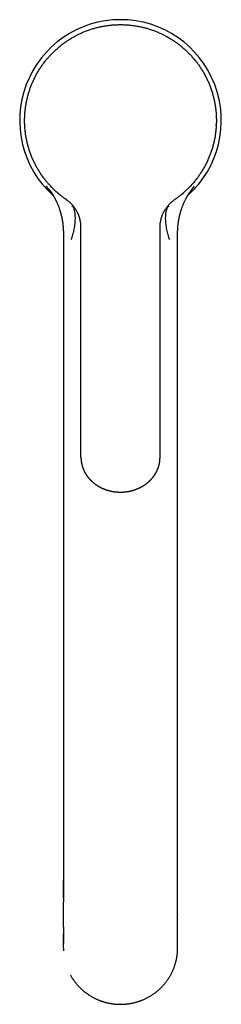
# Model space of a CAD drawing. Header units: millimetres. Extents: x 8 to 752, y 12 to 552.
# Tile 2 of 19: x 362 to 413, y 48 to 297. Entities that reach past the tile are written whole.
import ezdxf

# ---------------------------------------------------------------- set-up
doc = ezdxf.new("R2010")
doc.units = ezdxf.units.MM

msp = doc.modelspace()

# ---------------------------------------------------------------- linework, layer by layer
at = {"color": 7, "linetype": 'Continuous', "lineweight": 30}
for p, q in [((363.33, 270.4), (363.34, 270.28)), ((411.78, 270.11), (411.79, 270.4)), ((369.37, 254.13), (368.8, 254.81)), ((369.4, 254.09), (369.39, 254.11)), ((405.72, 254.09), (405.74, 254.11)), ((405.75, 254.13), (406.32, 254.81)), ((373.74, 251.48), (373.87, 251.39)), ((403.08, 252.78), (403.37, 253.02)), ((401.24, 251.38), (401.29, 251.42)), ((377.29, 246.51), (377.31, 246.43)), ((397.81, 246.43), (397.83, 246.51)), ((377.56, 188.16), (377.56, 244.38)), ((397.56, 188.16), (397.56, 244.38)), ((397.81, 246.42), (397.81, 246.43)), ((373.11, 242.71), (373.11, 106.74)), ((373.11, 242.71), (373.12, 242.7)), ((402.01, 106.74), (402.01, 242.71)), ((377.56, 186.23), (377.56, 188.16)), ((397.56, 186.23), (397.56, 188.16)), ((377.56, 186.23), (377.56, 186.21)), ((397.56, 186.21), (397.56, 186.23)), ((373.11, 74.88), (373.11, 79.3)), ((402.01, 74.88), (402.01, 79.3)), ((373.1, 70.65), (373.1, 70.52)), ((402.02, 70.64), (402.02, 70.52)), ((373.11, 62.16), (373.11, 65.62)), ((402.01, 62.16), (402.01, 65.62))]:
    msp.add_line(p, q, dxfattribs=at)
at = {"color": 7, "linetype": 'Continuous', "lineweight": 30, "flags": 128}
msp.add_lwpolyline([(371.66, 253.1), (371.69, 253.08), (371.93, 252.87)], dxfattribs=at)
at = {"color": 7, "linetype": 'Continuous', "lineweight": 30}
for start, end in [(90, 228.2334), (311.7645, 90)]:
    msp.add_arc((387.56, 271.41), 25.5, start, end, dxfattribs=at)
for points, knots in [([(363.31, 271.41), (363.31, 271.57), (363.31, 271.9), (363.33, 272.4), (363.36, 272.9), (363.39, 273.4), (363.44, 273.89), (363.49, 274.38), (363.56, 274.85), (363.63, 275.31), (363.71, 275.78), (363.8, 276.24), (363.89, 276.7), (364, 277.15), (364.12, 277.61), (364.24, 278.06), (364.37, 278.51), (364.51, 278.96), (364.66, 279.4), (364.82, 279.83), (364.98, 280.26), (365.16, 280.7), (365.35, 281.15), (365.55, 281.6), (365.77, 282.05), (365.99, 282.49), (366.22, 282.93), (366.46, 283.36), (366.7, 283.78), (366.94, 284.18), (367.19, 284.57), (367.45, 284.96), (367.72, 285.35), (367.99, 285.73), (368.27, 286.11), (368.56, 286.48), (368.86, 286.84), (369.16, 287.2), (369.46, 287.55), (369.77, 287.89), (370.09, 288.23), (370.42, 288.56), (370.77, 288.9), (371.13, 289.24), (371.5, 289.58), (371.88, 289.9), (372.26, 290.22), (372.64, 290.53), (373.02, 290.82), (373.4, 291.09), (373.78, 291.36), (374.17, 291.63), (374.57, 291.88), (374.96, 292.13), (375.37, 292.37), (375.78, 292.6), (376.19, 292.83), (376.6, 293.04), (377.02, 293.25), (377.44, 293.44), (377.86, 293.63), (378.29, 293.82), (378.74, 294), (379.21, 294.17), (379.68, 294.34), (380.15, 294.5), (380.62, 294.65), (381.09, 294.78), (381.56, 294.9), (382.01, 295.01), (382.47, 295.12), (382.93, 295.21), (383.39, 295.3), (383.85, 295.37), (384.32, 295.44), (384.78, 295.5), (385.25, 295.55), (385.72, 295.59), (386.18, 295.62), (386.64, 295.64), (387.1, 295.65), (387.41, 295.66), (387.56, 295.66)], [0, 0, 0, 0, 0.013067, 0.026133, 0.0392, 0.052267, 0.065333, 0.0784, 0.09072, 0.10304, 0.11536, 0.12768, 0.14, 0.15232, 0.16464, 0.17696, 0.18928, 0.2016, 0.2137, 0.2258, 0.2379, 0.25, 0.263067, 0.276133, 0.2892, 0.302267, 0.315333, 0.3284, 0.34072, 0.35304, 0.36536, 0.37768, 0.39, 0.40232, 0.41464, 0.42696, 0.43928, 0.4516, 0.4637, 0.4758, 0.4879, 0.5, 0.513067, 0.526133, 0.5392, 0.552267, 0.565333, 0.5784, 0.59072, 0.60304, 0.61536, 0.62768, 0.64, 0.65232, 0.66464, 0.67696, 0.68928, 0.7016, 0.7137, 0.7258, 0.7379, 0.75, 0.763067, 0.776133, 0.7892, 0.802267, 0.815333, 0.8284, 0.84072, 0.85304, 0.86536, 0.87768, 0.89, 0.90232, 0.91464, 0.92696, 0.93928, 0.9516, 0.9637, 0.9758, 0.9879, 1, 1, 1, 1]), ([(387.56, 295.66), (387.73, 295.66), (388.06, 295.65), (388.56, 295.64), (389.05, 295.61), (389.55, 295.58), (390.05, 295.53), (390.53, 295.48), (391.01, 295.41), (391.47, 295.34), (391.93, 295.26), (392.39, 295.17), (392.85, 295.07), (393.31, 294.97), (393.76, 294.85), (394.22, 294.73), (394.67, 294.59), (395.11, 294.45), (395.55, 294.3), (395.98, 294.15), (396.41, 293.98), (396.85, 293.81), (397.3, 293.62), (397.75, 293.41), (398.2, 293.2), (398.65, 292.98), (399.09, 292.74), (399.52, 292.51), (399.93, 292.27), (400.33, 292.02), (400.73, 291.77), (401.12, 291.51), (401.51, 291.25), (401.89, 290.97), (402.26, 290.69), (402.63, 290.41), (403, 290.11), (403.36, 289.81), (403.7, 289.5), (404.05, 289.19), (404.38, 288.88), (404.72, 288.55), (405.06, 288.2), (405.4, 287.84), (405.73, 287.47), (406.06, 287.09), (406.38, 286.71), (406.68, 286.33), (406.97, 285.95), (407.25, 285.57), (407.52, 285.18), (407.78, 284.79), (408.04, 284.4), (408.28, 284), (408.52, 283.6), (408.76, 283.19), (408.98, 282.78), (409.2, 282.36), (409.4, 281.95), (409.6, 281.53), (409.79, 281.11), (409.97, 280.68), (410.15, 280.23), (410.33, 279.76), (410.5, 279.29), (410.65, 278.82), (410.8, 278.34), (410.93, 277.87), (411.06, 277.41), (411.17, 276.96), (411.27, 276.5), (411.37, 276.04), (411.45, 275.58), (411.53, 275.11), (411.59, 274.65), (411.65, 274.18), (411.7, 273.72), (411.74, 273.25), (411.77, 272.79), (411.79, 272.33), (411.81, 271.87), (411.81, 271.56), (411.81, 271.41)], [0, 0, 0, 0, 0.013067, 0.026133, 0.0392, 0.052267, 0.065333, 0.0784, 0.09072, 0.10304, 0.11536, 0.12768, 0.14, 0.15232, 0.16464, 0.17696, 0.18928, 0.2016, 0.2137, 0.2258, 0.2379, 0.25, 0.263067, 0.276133, 0.2892, 0.302267, 0.315333, 0.3284, 0.34072, 0.35304, 0.36536, 0.37768, 0.39, 0.40232, 0.41464, 0.42696, 0.43928, 0.4516, 0.4637, 0.4758, 0.4879, 0.5, 0.513067, 0.526133, 0.5392, 0.552267, 0.565333, 0.5784, 0.59072, 0.60304, 0.61536, 0.62768, 0.64, 0.65232, 0.66464, 0.67696, 0.68928, 0.7016, 0.7137, 0.7258, 0.7379, 0.75, 0.763067, 0.776133, 0.7892, 0.802267, 0.815333, 0.8284, 0.84072, 0.85304, 0.86536, 0.87768, 0.89, 0.90232, 0.91464, 0.92696, 0.93928, 0.9516, 0.9637, 0.9758, 0.9879, 1, 1, 1, 1]), ([(371.87, 252.92), (371.75, 253.02), (371.5, 253.24), (371.14, 253.56), (370.78, 253.9), (370.43, 254.24), (370.08, 254.59), (369.75, 254.94), (369.44, 255.29), (369.13, 255.64), (368.83, 256), (368.54, 256.36), (368.25, 256.73), (367.97, 257.12), (367.68, 257.51), (367.41, 257.92), (367.14, 258.33), (366.88, 258.75), (366.63, 259.16), (366.39, 259.57), (366.17, 259.98), (365.96, 260.39), (365.75, 260.8), (365.55, 261.23), (365.35, 261.66), (365.16, 262.12), (364.98, 262.57), (364.8, 263.03), (364.64, 263.49), (364.48, 263.95), (364.34, 264.4), (364.21, 264.84), (364.09, 265.29), (363.98, 265.74), (363.88, 266.2), (363.78, 266.67), (363.69, 267.15), (363.6, 267.64), (363.53, 268.12), (363.47, 268.61), (363.42, 269.09), (363.38, 269.56), (363.35, 270.02), (363.33, 270.48), (363.31, 270.94), (363.31, 271.25), (363.31, 271.41)], [0, 0, 0, 0, 0.023333, 0.046667, 0.07, 0.093333, 0.116667, 0.14, 0.162, 0.184, 0.206, 0.228, 0.25, 0.273333, 0.296667, 0.32, 0.343333, 0.366667, 0.39, 0.412, 0.434, 0.456, 0.478, 0.5, 0.523333, 0.546667, 0.57, 0.593333, 0.616667, 0.64, 0.662, 0.684, 0.706, 0.728, 0.75, 0.773333, 0.796667, 0.82, 0.843333, 0.866667, 0.89, 0.912, 0.934, 0.956, 0.978, 1, 1, 1, 1]), ([(411.81, 271.41), (411.81, 271.24), (411.81, 270.92), (411.79, 270.43), (411.77, 269.94), (411.73, 269.45), (411.69, 268.96), (411.63, 268.48), (411.57, 268.01), (411.5, 267.55), (411.43, 267.1), (411.34, 266.64), (411.24, 266.18), (411.13, 265.71), (411.01, 265.24), (410.88, 264.76), (410.75, 264.29), (410.6, 263.82), (410.44, 263.37), (410.28, 262.92), (410.11, 262.49), (409.94, 262.06), (409.76, 261.64), (409.56, 261.21), (409.36, 260.77), (409.14, 260.34), (408.91, 259.9), (408.67, 259.47), (408.43, 259.05), (408.18, 258.64), (407.92, 258.24), (407.67, 257.85), (407.41, 257.47), (407.14, 257.09), (406.86, 256.71), (406.56, 256.33), (406.25, 255.95), (405.93, 255.58), (405.61, 255.21), (405.28, 254.85), (404.95, 254.5), (404.61, 254.16), (404.28, 253.84), (403.94, 253.53), (403.6, 253.22), (403.37, 253.02), (403.25, 252.92)], [0, 0, 0, 0, 0.023333, 0.046667, 0.07, 0.093333, 0.116667, 0.14, 0.162, 0.184, 0.206, 0.228, 0.25, 0.273333, 0.296667, 0.32, 0.343333, 0.366667, 0.39, 0.412, 0.434, 0.456, 0.478, 0.5, 0.523333, 0.546667, 0.57, 0.593333, 0.616667, 0.64, 0.662, 0.684, 0.706, 0.728, 0.75, 0.773333, 0.796667, 0.82, 0.843333, 0.866667, 0.89, 0.912, 0.934, 0.956, 0.978, 1, 1, 1, 1]), ([(369.4, 254.1), (369.41, 254.09), (369.41, 254.09), (369.42, 254.08), (369.43, 254.07), (369.43, 254.06), (369.44, 254.05), (369.44, 254.05), (369.45, 254.04), (369.45, 254.04), (369.46, 254.03), (369.46, 254.02), (369.46, 254.02), (369.47, 254.01), (369.48, 254), (369.5, 253.98), (369.51, 253.96), (369.53, 253.94), (369.54, 253.92), (369.56, 253.9), (369.57, 253.88), (369.59, 253.86), (369.61, 253.83), (369.63, 253.8), (369.66, 253.77), (369.68, 253.74), (369.69, 253.72), (369.71, 253.7), (369.72, 253.68), (369.73, 253.66), (369.74, 253.65), (369.75, 253.64), (369.76, 253.63), (369.77, 253.62), (369.78, 253.6), (369.8, 253.58), (369.82, 253.54), (369.85, 253.5), (369.88, 253.46), (369.92, 253.41), (369.95, 253.35), (369.99, 253.29), (370.04, 253.23), (370.07, 253.18), (370.11, 253.12), (370.15, 253.06), (370.19, 253.01), (370.22, 252.95), (370.25, 252.91), (370.28, 252.87), (370.3, 252.83), (370.32, 252.81), (370.33, 252.78), (370.35, 252.76), (370.37, 252.73), (370.38, 252.7), (370.41, 252.66), (370.44, 252.61), (370.47, 252.56), (370.51, 252.49), (370.56, 252.42), (370.6, 252.35), (370.65, 252.27), (370.7, 252.19), (370.74, 252.1), (370.79, 252.01), (370.83, 251.94), (370.86, 251.89), (370.89, 251.85), (370.91, 251.81), (370.93, 251.77), (370.94, 251.75), (370.95, 251.73), (370.96, 251.72), (370.96, 251.71), (370.97, 251.7), (370.98, 251.68), (370.99, 251.66), (371.01, 251.62), (371.03, 251.58), (371.05, 251.54), (371.1, 251.44), (371.17, 251.3), (371.26, 251.12), (371.36, 250.93), (371.46, 250.71), (371.56, 250.48), (371.67, 250.23), (371.78, 249.95), (371.9, 249.64), (372.02, 249.33), (372.13, 249.01), (372.21, 248.76), (372.27, 248.58), (372.3, 248.46), (372.34, 248.33), (372.38, 248.2), (372.42, 248.07), (372.46, 247.92), (372.5, 247.75), (372.55, 247.57), (372.59, 247.37), (372.64, 247.17), (372.69, 246.96), (372.73, 246.74), (372.78, 246.51), (372.82, 246.27), (372.86, 246.02), (372.9, 245.77), (372.94, 245.5), (372.97, 245.23), (373, 244.95), (373.03, 244.66), (373.06, 244.35), (373.08, 244.04), (373.09, 243.72), (373.11, 243.39), (373.11, 243.04), (373.11, 242.81), (373.12, 242.7)], [0, 0, 0, 0, 0.004083, 0.007647, 0.010694, 0.013227, 0.015414, 0.017012, 0.018467, 0.019937, 0.021423, 0.022943, 0.024575, 0.026327, 0.030387, 0.034793, 0.039022, 0.043324, 0.04739, 0.051157, 0.054583, 0.057773, 0.062527, 0.067843, 0.0735, 0.076272, 0.079109, 0.082014, 0.084825, 0.087184, 0.089079, 0.090511, 0.091622, 0.092872, 0.094298, 0.097612, 0.101606, 0.106354, 0.111589, 0.117188, 0.123152, 0.129484, 0.136184, 0.141707, 0.147459, 0.15344, 0.15933, 0.164581, 0.169185, 0.173144, 0.176458, 0.179129, 0.181324, 0.183464, 0.185589, 0.188552, 0.192192, 0.19651, 0.201505, 0.207287, 0.213771, 0.220926, 0.228023, 0.234754, 0.243014, 0.250648, 0.257656, 0.26156, 0.26524, 0.268683, 0.27161, 0.273898, 0.275247, 0.276202, 0.276968, 0.277924, 0.279077, 0.281365, 0.28417, 0.287495, 0.291336, 0.295407, 0.311654, 0.326505, 0.341682, 0.360178, 0.379104, 0.39821, 0.423176, 0.448375, 0.473808, 0.499473, 0.525367, 0.534919, 0.544559, 0.55461, 0.565124, 0.576103, 0.587545, 0.601629, 0.61636, 0.631739, 0.647768, 0.664757, 0.682422, 0.700764, 0.719786, 0.739489, 0.759503, 0.780177, 0.801512, 0.823509, 0.846639, 0.870461, 0.894978, 0.920189, 0.946095, 0.972699, 1, 1, 1, 1]), ([(402.01, 242.7), (402.01, 242.8), (402.01, 243.01), (402.01, 243.32), (402.02, 243.63), (402.04, 243.92), (402.06, 244.21), (402.08, 244.49), (402.1, 244.77), (402.13, 245.05), (402.16, 245.34), (402.2, 245.61), (402.24, 245.87), (402.28, 246.13), (402.32, 246.37), (402.36, 246.61), (402.41, 246.83), (402.46, 247.05), (402.5, 247.26), (402.55, 247.46), (402.59, 247.65), (402.64, 247.83), (402.69, 248), (402.73, 248.16), (402.78, 248.32), (402.82, 248.47), (402.87, 248.61), (402.92, 248.8), (403, 249.03), (403.1, 249.32), (403.21, 249.62), (403.33, 249.94), (403.46, 250.24), (403.58, 250.52), (403.7, 250.78), (403.82, 251.04), (403.94, 251.29), (404.03, 251.46), (404.09, 251.57), (404.11, 251.61), (404.13, 251.64), (404.14, 251.67), (404.15, 251.7), (404.16, 251.71), (404.17, 251.73), (404.18, 251.75), (404.2, 251.78), (404.22, 251.81), (404.24, 251.85), (404.26, 251.9), (404.3, 251.96), (404.34, 252.03), (404.38, 252.11), (404.43, 252.19), (404.47, 252.27), (404.52, 252.34), (404.56, 252.41), (404.6, 252.47), (404.63, 252.53), (404.66, 252.58), (404.69, 252.63), (404.72, 252.67), (404.74, 252.7), (404.76, 252.73), (404.77, 252.75), (404.78, 252.78), (404.8, 252.8), (404.82, 252.82), (404.83, 252.85), (404.86, 252.89), (404.88, 252.93), (404.91, 252.97), (404.95, 253.03), (404.99, 253.09), (405.04, 253.17), (405.09, 253.23), (405.13, 253.3), (405.17, 253.36), (405.21, 253.41), (405.24, 253.46), (405.27, 253.5), (405.3, 253.54), (405.33, 253.58), (405.35, 253.61), (405.36, 253.63), (405.37, 253.64), (405.38, 253.65), (405.39, 253.67), (405.41, 253.69), (405.43, 253.72), (405.45, 253.75), (405.48, 253.79), (405.51, 253.83), (405.53, 253.86), (405.55, 253.88), (405.57, 253.91), (405.59, 253.94), (405.61, 253.96), (405.63, 253.98), (405.64, 254), (405.66, 254.02), (405.66, 254.03), (405.67, 254.04), (405.68, 254.04), (405.68, 254.05), (405.68, 254.05), (405.69, 254.06), (405.69, 254.07), (405.7, 254.08), (405.71, 254.09), (405.72, 254.09), (405.72, 254.1)], [0, 0, 0, 0, 0.024794, 0.049015, 0.072662, 0.095736, 0.118238, 0.140169, 0.16153, 0.184369, 0.20652, 0.227986, 0.248767, 0.268865, 0.288282, 0.307018, 0.325076, 0.342457, 0.359163, 0.374914, 0.390016, 0.40447, 0.418277, 0.431672, 0.444399, 0.456458, 0.467986, 0.479433, 0.50179, 0.523976, 0.550161, 0.5761, 0.601791, 0.623885, 0.645682, 0.666871, 0.687438, 0.70739, 0.711326, 0.714792, 0.717747, 0.720191, 0.722126, 0.723551, 0.724659, 0.726387, 0.728743, 0.731729, 0.735181, 0.738856, 0.744784, 0.751212, 0.758138, 0.765565, 0.77175, 0.778246, 0.78488, 0.790989, 0.796087, 0.800684, 0.804779, 0.808372, 0.811463, 0.814051, 0.816231, 0.818398, 0.820373, 0.822653, 0.825466, 0.828814, 0.832696, 0.837116, 0.842072, 0.849719, 0.857155, 0.864219, 0.870912, 0.877234, 0.883085, 0.888582, 0.893726, 0.898395, 0.902678, 0.906169, 0.908868, 0.910056, 0.911689, 0.913786, 0.916347, 0.919258, 0.925585, 0.93158, 0.937209, 0.942228, 0.946405, 0.951053, 0.956242, 0.961843, 0.967846, 0.971587, 0.974932, 0.977878, 0.980588, 0.981923, 0.983245, 0.984755, 0.986773, 0.989306, 0.992353, 0.995917, 1, 1, 1, 1]), ([(373.86, 251.4), (373.76, 251.47), (373.55, 251.61), (373.25, 251.83), (372.96, 252.05), (372.67, 252.26), (372.4, 252.48), (372.13, 252.7), (371.96, 252.84), (371.87, 252.92)], [0, 0, 0, 0, 0.151424, 0.299981, 0.445677, 0.588519, 0.728515, 0.865673, 1, 1, 1, 1]), ([(403.25, 252.92), (403.16, 252.84), (402.99, 252.7), (402.72, 252.48), (402.45, 252.26), (402.16, 252.05), (401.87, 251.83), (401.57, 251.61), (401.36, 251.47), (401.26, 251.4)], [0, 0, 0, 0, 0.134327, 0.271485, 0.411481, 0.554323, 0.700019, 0.848576, 1, 1, 1, 1]), ([(377.45, 245.77), (377.43, 245.85), (377.4, 246.02), (377.35, 246.28), (377.28, 246.54), (377.21, 246.8), (377.13, 247.06), (377.04, 247.31), (376.95, 247.55), (376.86, 247.77), (376.76, 248), (376.65, 248.22), (376.53, 248.43), (376.41, 248.65), (376.28, 248.88), (376.13, 249.11), (375.96, 249.35), (375.78, 249.59), (375.6, 249.81), (375.41, 250.04), (375.21, 250.25), (375, 250.46), (374.79, 250.67), (374.57, 250.86), (374.34, 251.05), (374.1, 251.23), (373.94, 251.34), (373.86, 251.4)], [0, 0, 0, 0, 0.042388, 0.084761, 0.127102, 0.169401, 0.211649, 0.253839, 0.289952, 0.326016, 0.362029, 0.39799, 0.433896, 0.469746, 0.505538, 0.54722, 0.588818, 0.63033, 0.671755, 0.713089, 0.754333, 0.795487, 0.836551, 0.877529, 0.918426, 0.959246, 1, 1, 1, 1]), ([(375.11, 241.31), (375.19, 241.52), (375.34, 241.93), (375.54, 242.6), (375.72, 243.27), (375.86, 243.94), (375.98, 244.61), (376.06, 245.28), (376.12, 245.92), (376.14, 246.54), (376.14, 247.14), (376.1, 247.69), (376.04, 248.2), (375.95, 248.66), (375.82, 249.06), (375.67, 249.39), (375.48, 249.66), (375.34, 249.77), (375.26, 249.83)], [0, 0, 0, 0, 0.066655, 0.131291, 0.194439, 0.256533, 0.31791, 0.378827, 0.439474, 0.499999, 0.560523, 0.621171, 0.682088, 0.743466, 0.80556, 0.868708, 0.933344, 1, 1, 1, 1]), ([(397.67, 245.77), (397.69, 245.85), (397.72, 246.02), (397.77, 246.28), (397.84, 246.54), (397.91, 246.8), (397.99, 247.06), (398.08, 247.31), (398.17, 247.55), (398.27, 247.77), (398.37, 248), (398.47, 248.22), (398.59, 248.43), (398.71, 248.65), (398.84, 248.88), (398.99, 249.11), (399.16, 249.35), (399.34, 249.59), (399.52, 249.81), (399.71, 250.04), (399.91, 250.25), (400.12, 250.46), (400.34, 250.67), (400.56, 250.86), (400.78, 251.05), (401.02, 251.23), (401.18, 251.34), (401.26, 251.4)], [0, 0, 0, 0, 0.042388, 0.084761, 0.127102, 0.169401, 0.211649, 0.253839, 0.289952, 0.326016, 0.362029, 0.39799, 0.433896, 0.469746, 0.505538, 0.54722, 0.588818, 0.63033, 0.671755, 0.713089, 0.754333, 0.795487, 0.836551, 0.877529, 0.918426, 0.959246, 1, 1, 1, 1]), ([(400.01, 241.31), (399.94, 241.51), (399.79, 241.9), (399.6, 242.54), (399.42, 243.2), (399.28, 243.87), (399.16, 244.56), (399.07, 245.24), (399.01, 245.9), (398.98, 246.54), (398.98, 247.15), (399.02, 247.72), (399.09, 248.24), (399.19, 248.7), (399.32, 249.09), (399.47, 249.42), (399.65, 249.67), (399.79, 249.77), (399.86, 249.83)], [0, 0, 0, 0, 0.062466, 0.124964, 0.187469, 0.249971, 0.312473, 0.374977, 0.437485, 0.499996, 0.562507, 0.625016, 0.687521, 0.750023, 0.812527, 0.875033, 0.937533, 1, 1, 1, 1]), ([(377.56, 244.38), (377.56, 244.47), (377.56, 244.66), (377.54, 244.94), (377.52, 245.21), (377.49, 245.49), (377.46, 245.67), (377.45, 245.77)], [0, 0, 0, 0, 0.200012, 0.4, 0.599983, 0.799979, 1, 1, 1, 1]), ([(397.56, 244.38), (397.56, 244.47), (397.56, 244.66), (397.58, 244.94), (397.6, 245.21), (397.63, 245.49), (397.66, 245.67), (397.67, 245.77)], [0, 0, 0, 0, 0.2000121, 0.3999995, 0.5999829, 0.7999786, 1, 1, 1, 1]), ([(402.01, 242.71), (402.01, 242.71), (402.01, 242.7), (402.01, 242.7), (402.01, 242.7)], [0, 0, 0, 0, 0.811977, 1, 1, 1, 1]), ([(377.56, 186.21), (377.56, 186.19), (377.56, 186.14), (377.56, 186.07), (377.56, 186), (377.57, 185.93), (377.57, 185.84), (377.58, 185.74), (377.58, 185.65), (377.59, 185.57), (377.6, 185.5), (377.6, 185.43), (377.61, 185.37), (377.62, 185.31), (377.62, 185.25), (377.63, 185.2), (377.64, 185.15), (377.64, 185.11), (377.65, 185.08), (377.65, 185.04), (377.66, 185), (377.67, 184.96), (377.67, 184.9), (377.69, 184.84), (377.7, 184.77), (377.71, 184.69), (377.73, 184.61), (377.75, 184.52), (377.77, 184.45), (377.78, 184.39), (377.79, 184.34), (377.81, 184.29), (377.82, 184.23), (377.83, 184.18), (377.85, 184.13), (377.86, 184.09), (377.87, 184.05), (377.88, 184.02), (377.89, 183.99), (377.89, 183.97), (377.9, 183.95), (377.91, 183.92), (377.92, 183.88), (377.94, 183.83), (377.95, 183.79), (377.97, 183.73), (378, 183.65), (378.03, 183.56), (378.07, 183.46), (378.11, 183.36), (378.14, 183.27), (378.18, 183.17), (378.22, 183.08), (378.26, 183), (378.29, 182.94), (378.31, 182.88), (378.34, 182.82), (378.36, 182.78), (378.38, 182.75), (378.39, 182.73), (378.4, 182.7), (378.41, 182.68), (378.43, 182.65), (378.45, 182.61), (378.47, 182.57), (378.49, 182.52), (378.52, 182.47), (378.55, 182.42), (378.58, 182.37), (378.61, 182.3), (378.66, 182.22), (378.72, 182.12), (378.77, 182.04), (378.82, 181.95), (378.87, 181.88), (378.92, 181.8), (378.96, 181.73), (379.01, 181.67), (379.05, 181.61), (379.09, 181.56), (379.12, 181.51), (379.15, 181.47), (379.18, 181.42), (379.22, 181.37), (379.28, 181.3), (379.35, 181.21), (379.43, 181.1), (379.52, 180.99), (379.62, 180.88), (379.7, 180.79), (379.77, 180.72), (379.82, 180.66), (379.87, 180.6), (379.92, 180.56), (379.96, 180.51), (380, 180.48), (380.03, 180.45), (380.05, 180.42), (380.07, 180.4), (380.09, 180.38), (380.11, 180.36), (380.14, 180.33), (380.17, 180.3), (380.21, 180.27), (380.25, 180.23), (380.3, 180.18), (380.36, 180.13), (380.42, 180.07), (380.49, 180.01), (380.56, 179.95), (380.62, 179.9), (380.69, 179.84), (380.75, 179.79), (380.82, 179.73), (380.9, 179.67), (380.97, 179.61), (381.05, 179.56), (381.12, 179.5), (381.19, 179.45), (381.27, 179.39), (381.35, 179.34), (381.41, 179.3), (381.46, 179.26), (381.5, 179.24), (381.54, 179.21), (381.56, 179.19), (381.59, 179.17), (381.63, 179.15), (381.67, 179.12), (381.73, 179.09), (381.8, 179.04), (381.88, 179), (381.96, 178.95), (382.05, 178.89), (382.15, 178.84), (382.25, 178.78), (382.37, 178.72), (382.48, 178.66), (382.6, 178.6), (382.75, 178.52), (382.94, 178.43), (383.16, 178.34), (383.35, 178.26), (383.49, 178.2), (383.59, 178.17), (383.68, 178.13), (383.76, 178.1), (383.84, 178.07), (383.92, 178.05), (383.99, 178.02), (384.06, 178), (384.13, 177.98), (384.18, 177.96), (384.23, 177.94), (384.27, 177.93), (384.3, 177.92), (384.34, 177.91), (384.38, 177.9), (384.43, 177.89), (384.49, 177.87), (384.56, 177.85), (384.65, 177.82), (384.75, 177.8), (384.85, 177.77), (384.97, 177.74), (385.1, 177.71), (385.24, 177.68), (385.39, 177.65), (385.55, 177.62), (385.71, 177.6), (385.88, 177.57), (386.07, 177.54), (386.26, 177.52), (386.46, 177.5), (386.67, 177.48), (386.88, 177.47), (387.1, 177.45), (387.33, 177.45), (387.48, 177.45), (387.56, 177.45)], [0, 0, 0, 0, 0.005296, 0.010069, 0.014789, 0.0202, 0.02662, 0.033809, 0.041766, 0.04691, 0.052165, 0.057041, 0.061505, 0.065557, 0.070241, 0.074218, 0.077489, 0.080068, 0.082543, 0.085029, 0.087899, 0.091305, 0.095246, 0.099722, 0.105235, 0.110996, 0.116897, 0.122938, 0.129119, 0.132857, 0.136643, 0.14048, 0.144365, 0.148245, 0.151744, 0.155287, 0.158202, 0.160489, 0.162149, 0.163465, 0.165307, 0.167753, 0.170728, 0.173899, 0.177222, 0.180698, 0.187284, 0.194357, 0.20185, 0.209374, 0.216861, 0.224311, 0.231726, 0.236976, 0.242209, 0.247109, 0.251384, 0.255034, 0.257085, 0.258869, 0.260401, 0.262231, 0.26463, 0.267598, 0.271135, 0.275213, 0.279344, 0.283352, 0.287238, 0.291001, 0.299384, 0.307086, 0.314205, 0.320833, 0.327211, 0.333341, 0.339222, 0.344843, 0.349964, 0.354612, 0.357514, 0.361078, 0.365303, 0.370109, 0.374941, 0.384218, 0.393208, 0.403539, 0.413464, 0.422985, 0.429053, 0.434616, 0.43966, 0.444185, 0.448191, 0.451678, 0.454646, 0.457118, 0.458839, 0.460588, 0.462577, 0.465088, 0.468121, 0.471608, 0.4756, 0.480095, 0.485093, 0.491597, 0.497947, 0.503987, 0.509715, 0.515133, 0.52024, 0.52732, 0.533701, 0.539739, 0.546389, 0.552079, 0.558179, 0.564688, 0.571596, 0.576292, 0.580312, 0.583654, 0.58632, 0.588309, 0.590573, 0.593339, 0.596606, 0.601495, 0.606882, 0.612765, 0.619145, 0.626168, 0.633707, 0.641756, 0.650124, 0.658722, 0.667548, 0.676604, 0.692171, 0.708374, 0.725213, 0.732003, 0.738642, 0.744879, 0.750715, 0.756148, 0.76118, 0.766688, 0.771617, 0.775967, 0.77974, 0.782934, 0.785509, 0.787527, 0.789561, 0.792273, 0.795786, 0.800024, 0.804987, 0.810673, 0.817083, 0.824218, 0.832076, 0.840657, 0.849962, 0.859991, 0.870003, 0.880645, 0.891917, 0.903817, 0.916347, 0.929506, 0.942489, 0.95603, 0.970129, 0.984786, 1, 1, 1, 1]), ([(387.56, 177.45), (387.64, 177.45), (387.81, 177.45), (388.05, 177.46), (388.28, 177.47), (388.5, 177.48), (388.72, 177.5), (388.91, 177.53), (389.1, 177.55), (389.27, 177.57), (389.43, 177.6), (389.58, 177.63), (389.73, 177.65), (389.88, 177.68), (390.02, 177.71), (390.15, 177.74), (390.27, 177.77), (390.37, 177.8), (390.46, 177.82), (390.54, 177.84), (390.61, 177.86), (390.67, 177.88), (390.72, 177.89), (390.76, 177.9), (390.79, 177.91), (390.82, 177.92), (390.85, 177.93), (390.89, 177.94), (390.94, 177.96), (391, 177.98), (391.07, 178), (391.14, 178.03), (391.23, 178.05), (391.32, 178.09), (391.42, 178.12), (391.53, 178.17), (391.65, 178.21), (391.77, 178.26), (391.91, 178.31), (392.06, 178.38), (392.23, 178.46), (392.39, 178.53), (392.54, 178.6), (392.67, 178.67), (392.79, 178.74), (392.92, 178.81), (393.03, 178.87), (393.13, 178.93), (393.23, 178.99), (393.31, 179.04), (393.37, 179.08), (393.43, 179.11), (393.47, 179.14), (393.51, 179.16), (393.54, 179.19), (393.57, 179.2), (393.6, 179.22), (393.63, 179.24), (393.67, 179.27), (393.72, 179.3), (393.78, 179.34), (393.86, 179.4), (393.94, 179.46), (394.02, 179.52), (394.09, 179.57), (394.16, 179.62), (394.22, 179.67), (394.29, 179.73), (394.38, 179.79), (394.46, 179.87), (394.55, 179.94), (394.62, 180), (394.69, 180.07), (394.76, 180.13), (394.83, 180.19), (394.88, 180.24), (394.93, 180.28), (394.97, 180.32), (395, 180.35), (395.03, 180.38), (395.05, 180.4), (395.07, 180.42), (395.1, 180.45), (395.13, 180.48), (395.16, 180.52), (395.21, 180.56), (395.26, 180.61), (395.31, 180.67), (395.38, 180.74), (395.45, 180.83), (395.54, 180.93), (395.63, 181.04), (395.71, 181.13), (395.78, 181.21), (395.83, 181.28), (395.88, 181.35), (395.93, 181.41), (395.96, 181.46), (395.99, 181.49), (396.01, 181.52), (396.03, 181.55), (396.05, 181.58), (396.08, 181.62), (396.12, 181.68), (396.16, 181.74), (396.2, 181.8), (396.24, 181.86), (396.29, 181.93), (396.33, 182), (396.38, 182.08), (396.42, 182.15), (396.47, 182.23), (396.51, 182.3), (396.55, 182.38), (396.6, 182.46), (396.64, 182.54), (396.67, 182.6), (396.69, 182.64), (396.71, 182.67), (396.72, 182.7), (396.73, 182.72), (396.74, 182.75), (396.76, 182.77), (396.77, 182.81), (396.79, 182.85), (396.82, 182.9), (396.84, 182.96), (396.87, 183.01), (396.9, 183.08), (396.94, 183.16), (396.97, 183.26), (397.01, 183.35), (397.05, 183.44), (397.08, 183.54), (397.12, 183.63), (397.15, 183.73), (397.18, 183.82), (397.2, 183.88), (397.21, 183.91), (397.22, 183.94), (397.22, 183.96), (397.23, 183.98), (397.23, 184), (397.24, 184.01), (397.25, 184.03), (397.25, 184.06), (397.26, 184.09), (397.27, 184.14), (397.29, 184.19), (397.3, 184.24), (397.33, 184.34), (397.36, 184.48), (397.4, 184.64), (397.42, 184.75), (397.43, 184.82), (397.44, 184.89), (397.45, 184.95), (397.46, 185), (397.47, 185.04), (397.48, 185.08), (397.48, 185.12), (397.49, 185.16), (397.49, 185.2), (397.5, 185.26), (397.51, 185.32), (397.51, 185.38), (397.52, 185.45), (397.53, 185.51), (397.53, 185.59), (397.54, 185.66), (397.54, 185.72), (397.55, 185.78), (397.55, 185.85), (397.55, 185.91), (397.56, 185.98), (397.56, 186.03), (397.56, 186.08), (397.56, 186.12), (397.56, 186.17), (397.56, 186.2), (397.56, 186.22)], [0, 0, 0, 0, 0.016129, 0.03163, 0.046504, 0.06075, 0.074367, 0.087354, 0.099023, 0.110132, 0.120682, 0.130671, 0.1401, 0.150134, 0.159445, 0.168031, 0.175894, 0.183032, 0.188702, 0.193814, 0.198367, 0.202361, 0.205796, 0.208626, 0.210917, 0.212674, 0.214469, 0.217182, 0.220522, 0.22449, 0.229086, 0.234311, 0.240163, 0.246644, 0.253754, 0.261491, 0.269842, 0.278289, 0.286582, 0.299304, 0.311647, 0.323612, 0.333688, 0.343479, 0.352987, 0.362201, 0.370881, 0.378921, 0.386318, 0.393074, 0.397445, 0.401498, 0.405228, 0.408462, 0.411111, 0.41267, 0.414732, 0.417364, 0.420569, 0.424346, 0.428694, 0.43614, 0.443118, 0.449618, 0.45564, 0.461184, 0.466287, 0.47264, 0.479691, 0.487442, 0.495892, 0.501914, 0.508247, 0.514771, 0.520717, 0.525949, 0.530467, 0.534072, 0.537042, 0.539376, 0.541313, 0.543212, 0.545789, 0.548903, 0.552574, 0.556803, 0.561591, 0.566938, 0.572843, 0.581707, 0.590972, 0.600605, 0.610608, 0.616371, 0.62225, 0.628245, 0.634307, 0.637771, 0.640825, 0.64347, 0.645706, 0.647551, 0.651704, 0.656322, 0.661298, 0.666469, 0.671932, 0.677595, 0.683458, 0.689583, 0.69624, 0.701866, 0.70784, 0.714162, 0.720833, 0.727812, 0.731745, 0.735047, 0.737719, 0.73976, 0.741372, 0.743226, 0.745377, 0.747825, 0.751323, 0.75529, 0.759705, 0.764244, 0.768797, 0.775807, 0.782849, 0.789924, 0.797031, 0.804156, 0.810978, 0.819316, 0.826898, 0.829669, 0.832305, 0.834558, 0.836349, 0.837507, 0.83845, 0.839692, 0.841294, 0.843257, 0.845581, 0.848783, 0.852485, 0.856583, 0.860667, 0.874806, 0.888247, 0.893818, 0.899226, 0.904128, 0.908431, 0.912136, 0.915242, 0.917885, 0.920503, 0.923253, 0.926687, 0.930869, 0.935801, 0.939991, 0.944603, 0.949636, 0.954981, 0.960111, 0.964957, 0.969519, 0.973798, 0.979061, 0.98382, 0.988074, 0.990956, 0.993835, 0.996833, 1, 1, 1, 1]), ([(373.11, 106.74), (373.11, 106.54), (373.11, 106.14), (373.11, 105.54), (373.11, 104.93), (373.11, 104.32), (373.11, 103.71), (373.11, 103.05), (373.11, 102.36), (373.11, 101.62), (373.11, 100.88), (373.11, 100.13), (373.11, 99.37), (373.11, 98.6), (373.11, 97.83), (373.11, 97.05), (373.11, 96.27), (373.11, 95.48), (373.11, 94.77), (373.11, 94.13), (373.11, 93.57), (373.11, 92.99), (373.11, 92.42), (373.11, 91.85), (373.11, 91.28), (373.11, 90.63), (373.11, 89.91), (373.11, 89.12), (373.11, 88.32), (373.11, 87.51), (373.11, 86.7), (373.11, 85.87), (373.11, 85.05), (373.11, 84.22), (373.11, 83.39), (373.11, 82.56), (373.11, 82), (373.11, 81.73)], [0, 0, 0, 0, 0.026135, 0.05227, 0.078405, 0.10454, 0.130674, 0.156809, 0.18761, 0.218412, 0.249213, 0.280015, 0.311445, 0.342875, 0.374305, 0.405735, 0.437166, 0.468596, 0.500026, 0.522427, 0.544829, 0.56723, 0.589628, 0.612026, 0.634424, 0.656823, 0.687621, 0.718419, 0.749217, 0.780014, 0.811441, 0.842867, 0.874293, 0.905719, 0.937145, 0.968571, 1, 1, 1, 1]), ([(402.01, 81.73), (402.01, 81.96), (402.01, 82.42), (402.01, 83.11), (402.01, 83.8), (402.01, 84.49), (402.01, 85.18), (402.01, 85.9), (402.01, 86.67), (402.01, 87.47), (402.01, 88.28), (402.01, 88.99), (402.01, 89.6), (402.01, 90.13), (402.01, 90.66), (402.01, 91.19), (402.01, 91.72), (402.01, 92.2), (402.01, 92.65), (402.01, 93.06), (402.01, 93.47), (402.01, 93.88), (402.01, 94.29), (402.01, 94.82), (402.01, 95.48), (402.01, 96.27), (402.01, 97.05), (402.01, 97.82), (402.01, 98.59), (402.01, 99.35), (402.01, 100.1), (402.01, 100.84), (402.01, 101.56), (402.01, 102.24), (402.01, 102.89), (402.01, 103.55), (402.01, 104.19), (402.01, 104.84), (402.01, 105.48), (402.01, 106.11), (402.01, 106.53), (402.01, 106.74)], [0, 0, 0, 0, 0.026133, 0.052264, 0.078396, 0.104527, 0.130658, 0.15679, 0.187587, 0.218385, 0.249183, 0.27998, 0.300512, 0.321044, 0.341576, 0.362108, 0.38264, 0.403172, 0.419305, 0.435437, 0.45157, 0.467705, 0.48384, 0.499974, 0.531336, 0.562697, 0.594059, 0.625421, 0.656782, 0.687584, 0.718385, 0.749187, 0.779988, 0.807489, 0.834991, 0.862492, 0.889994, 0.917495, 0.944997, 0.972498, 1, 1, 1, 1]), ([(373.11, 81.73), (373.11, 81.44), (373.11, 80.87), (373.11, 80.01), (373.11, 79.15), (373.11, 78.33), (373.11, 77.8), (373.11, 77.56)], [0, 0, 0, 0, 0.206332, 0.412689, 0.619078, 0.825463, 1, 1, 1, 1]), ([(373.11, 79.94), (373.11, 79.93), (373.11, 79.89), (373.11, 79.82), (373.11, 79.72), (373.11, 79.64), (373.11, 79.55), (373.11, 79.45), (373.11, 79.33), (373.11, 79.18), (373.11, 79.02), (373.11, 78.83), (373.11, 78.61), (373.11, 78.42), (373.11, 78.28), (373.11, 78.19), (373.11, 78.1), (373.11, 78.03), (373.11, 77.96), (373.11, 77.91), (373.11, 77.86), (373.11, 77.83), (373.11, 77.79), (373.11, 77.74), (373.11, 77.69), (373.11, 77.63), (373.11, 77.56), (373.11, 77.49), (373.11, 77.4), (373.11, 77.31), (373.11, 77.2), (373.11, 77.08), (373.11, 76.95), (373.11, 76.81), (373.11, 76.67), (373.11, 76.52), (373.11, 76.36), (373.11, 76.18), (373.11, 76), (373.11, 75.81), (373.11, 75.61), (373.11, 75.41), (373.11, 75.19), (373.11, 74.96), (373.11, 74.81), (373.11, 74.73)], [0, 0, 0, 0, 0.004904, 0.023811, 0.041546, 0.058101, 0.073894, 0.090507, 0.117245, 0.14616, 0.177169, 0.208271, 0.255553, 0.300877, 0.319728, 0.33732, 0.353361, 0.367851, 0.38079, 0.392178, 0.398961, 0.405304, 0.412786, 0.421672, 0.431961, 0.443431, 0.456252, 0.470423, 0.485943, 0.505284, 0.526375, 0.549211, 0.573788, 0.600104, 0.627637, 0.656837, 0.687699, 0.720218, 0.7551, 0.791693, 0.829987, 0.869975, 0.911647, 0.954992, 1, 1, 1, 1]), ([(402.01, 77.56), (402.01, 77.8), (402.01, 78.33), (402.01, 79.15), (402.01, 80.01), (402.01, 80.87), (402.01, 81.44), (402.01, 81.73)], [0, 0, 0, 0, 0.174782, 0.381104, 0.587415, 0.793711, 1, 1, 1, 1]), ([(402.01, 74.73), (402.01, 74.81), (402.01, 74.97), (402.01, 75.2), (402.01, 75.42), (402.01, 75.63), (402.01, 75.83), (402.01, 76.02), (402.01, 76.2), (402.01, 76.36), (402.01, 76.52), (402.01, 76.67), (402.01, 76.81), (402.01, 76.93), (402.01, 77.05), (402.01, 77.15), (402.01, 77.24), (402.01, 77.33), (402.01, 77.4), (402.01, 77.47), (402.01, 77.53), (402.01, 77.6), (402.01, 77.68), (402.01, 77.76), (402.01, 77.85), (402.01, 77.96), (402.01, 78.09), (402.01, 78.21), (402.01, 78.34), (402.01, 78.45), (402.01, 78.55), (402.01, 78.66), (402.01, 78.76), (402.01, 78.86), (402.01, 78.96), (402.01, 79.05), (402.01, 79.12), (402.01, 79.18), (402.01, 79.24), (402.01, 79.29), (402.01, 79.34), (402.01, 79.39), (402.01, 79.43), (402.01, 79.48), (402.01, 79.54), (402.01, 79.6), (402.01, 79.67), (402.01, 79.75), (402.01, 79.84), (402.01, 79.9), (402.01, 79.94)], [0, 0, 0, 0, 0.04652, 0.091048, 0.133572, 0.174079, 0.212557, 0.248363, 0.282193, 0.31404, 0.343894, 0.372298, 0.398615, 0.42284, 0.444967, 0.464992, 0.482912, 0.498724, 0.512424, 0.524488, 0.537103, 0.550539, 0.564795, 0.579872, 0.595769, 0.618965, 0.643562, 0.668301, 0.692895, 0.713112, 0.733232, 0.753254, 0.773178, 0.793004, 0.812137, 0.829792, 0.842625, 0.854542, 0.865544, 0.875629, 0.884799, 0.89307, 0.902249, 0.911484, 0.922171, 0.93431, 0.947897, 0.96289, 0.977917, 1, 1, 1, 1]), ([(373.11, 74.73), (373.11, 74.71), (373.11, 74.67), (373.11, 74.62), (373.11, 74.57), (373.11, 74.53), (373.11, 74.5), (373.11, 74.48), (373.11, 74.45), (373.11, 74.43), (373.11, 74.41), (373.11, 74.38), (373.11, 74.33), (373.11, 74.28), (373.11, 74.23), (373.11, 74.19), (373.11, 74.14), (373.11, 74.09), (373.11, 74.04), (373.11, 73.99), (373.11, 73.94), (373.11, 73.9), (373.1, 73.86), (373.1, 73.82), (373.1, 73.78), (373.1, 73.75), (373.1, 73.72), (373.1, 73.69), (373.1, 73.66), (373.1, 73.63), (373.1, 73.59), (373.1, 73.55), (373.1, 73.51), (373.1, 73.47), (373.1, 73.44), (373.1, 73.4), (373.1, 73.36), (373.1, 73.33), (373.1, 73.29), (373.1, 73.25), (373.1, 73.21), (373.1, 73.18), (373.1, 73.15), (373.1, 73.11), (373.1, 73.06), (373.1, 73.02), (373.1, 72.97), (373.1, 72.92), (373.1, 72.87), (373.1, 72.83), (373.1, 72.8), (373.1, 72.77), (373.1, 72.74), (373.1, 72.71), (373.1, 72.67), (373.1, 72.61), (373.1, 72.53), (373.1, 72.44), (373.1, 72.35), (373.1, 72.27), (373.1, 72.18), (373.1, 72.09), (373.1, 72.01), (373.1, 71.93), (373.1, 71.87), (373.1, 71.82), (373.1, 71.76), (373.1, 71.71), (373.1, 71.65), (373.1, 71.58), (373.1, 71.52), (373.1, 71.45), (373.1, 71.39), (373.1, 71.34), (373.1, 71.29), (373.1, 71.24), (373.1, 71.2), (373.1, 71.15), (373.1, 71.1), (373.1, 71.05), (373.1, 71), (373.1, 70.97), (373.1, 70.93), (373.1, 70.9), (373.1, 70.88), (373.1, 70.85), (373.1, 70.82), (373.1, 70.78), (373.1, 70.73), (373.1, 70.69), (373.1, 70.66), (373.1, 70.65)], [0, 0, 0, 0, 0.014564, 0.027117, 0.037791, 0.047726, 0.055551, 0.061378, 0.065983, 0.071116, 0.076831, 0.083088, 0.09559, 0.1083, 0.118798, 0.130474, 0.141583, 0.15366, 0.167139, 0.178833, 0.18998, 0.199432, 0.210603, 0.221434, 0.2282, 0.23463, 0.243901, 0.250703, 0.256996, 0.264507, 0.274214, 0.284117, 0.29562, 0.303436, 0.311306, 0.321181, 0.329011, 0.338224, 0.347497, 0.356691, 0.365479, 0.372967, 0.380692, 0.390254, 0.400894, 0.411977, 0.423456, 0.435386, 0.44714, 0.45725, 0.465019, 0.471862, 0.479, 0.486841, 0.496576, 0.507509, 0.531508, 0.553478, 0.576254, 0.595841, 0.61663, 0.639243, 0.663813, 0.679845, 0.693819, 0.707189, 0.720757, 0.735054, 0.750177, 0.766225, 0.783258, 0.799089, 0.814706, 0.828559, 0.840905, 0.852304, 0.863226, 0.874764, 0.887577, 0.902529, 0.912046, 0.921534, 0.930056, 0.937598, 0.944157, 0.949812, 0.95672, 0.966848, 0.979642, 0.995121, 1, 1, 1, 1]), ([(402.02, 70.64), (402.02, 70.65), (402.02, 70.67), (402.02, 70.71), (402.02, 70.76), (402.02, 70.81), (402.02, 70.85), (402.02, 70.9), (402.02, 70.95), (402.02, 70.99), (402.02, 71.03), (402.02, 71.06), (402.02, 71.09), (402.02, 71.12), (402.02, 71.16), (402.02, 71.2), (402.02, 71.26), (402.02, 71.32), (402.02, 71.39), (402.02, 71.46), (402.02, 71.52), (402.02, 71.59), (402.02, 71.66), (402.02, 71.73), (402.02, 71.81), (402.02, 71.88), (402.02, 71.95), (402.02, 72.02), (402.02, 72.09), (402.02, 72.16), (402.02, 72.23), (402.02, 72.31), (402.02, 72.39), (402.02, 72.47), (402.02, 72.55), (402.02, 72.62), (402.02, 72.69), (402.02, 72.77), (402.02, 72.84), (402.02, 72.92), (402.02, 73), (402.02, 73.07), (402.02, 73.14), (402.02, 73.19), (402.02, 73.23), (402.02, 73.27), (402.02, 73.3), (402.02, 73.33), (402.02, 73.35), (402.02, 73.38), (402.02, 73.4), (402.02, 73.42), (402.02, 73.44), (402.02, 73.46), (402.02, 73.49), (402.02, 73.53), (402.02, 73.56), (402.02, 73.59), (402.02, 73.63), (402.02, 73.67), (402.02, 73.7), (402.02, 73.74), (402.02, 73.78), (402.02, 73.81), (402.02, 73.84), (402.02, 73.88), (402.02, 73.9), (402.02, 73.92), (402.02, 73.94), (402.02, 73.96), (402.02, 73.98), (402.02, 74), (402.02, 74.02), (402.02, 74.04), (402.02, 74.07), (402.02, 74.09), (402.02, 74.1), (402.02, 74.12), (402.02, 74.14), (402.02, 74.16), (402.02, 74.19), (402.02, 74.21), (402.02, 74.25), (402.01, 74.28), (402.01, 74.32), (402.01, 74.35), (402.01, 74.37), (402.01, 74.39), (402.01, 74.41), (402.01, 74.42), (402.01, 74.44), (402.01, 74.46), (402.01, 74.48), (402.01, 74.52), (402.01, 74.56), (402.01, 74.61), (402.01, 74.67), (402.01, 74.71), (402.01, 74.73)], [0, 0, 0, 0, 0.004436, 0.019055, 0.031695, 0.042375, 0.051839, 0.065606, 0.078029, 0.089187, 0.097043, 0.104322, 0.111102, 0.119062, 0.128887, 0.140251, 0.151544, 0.170934, 0.18833, 0.204146, 0.220684, 0.237675, 0.255045, 0.272827, 0.29117, 0.310557, 0.328951, 0.344981, 0.36136, 0.378565, 0.39657, 0.41767, 0.436873, 0.456061, 0.476052, 0.494171, 0.509647, 0.528489, 0.547572, 0.565394, 0.584712, 0.603817, 0.620537, 0.629934, 0.64005, 0.649362, 0.658269, 0.66319, 0.668587, 0.674889, 0.680445, 0.684275, 0.687829, 0.693641, 0.702165, 0.710831, 0.71838, 0.725602, 0.734394, 0.74344, 0.752825, 0.761231, 0.770016, 0.779269, 0.786579, 0.794734, 0.802544, 0.805056, 0.808757, 0.813796, 0.81876, 0.823161, 0.828225, 0.834972, 0.841119, 0.845948, 0.850052, 0.853626, 0.857999, 0.862994, 0.868811, 0.876688, 0.884355, 0.892746, 0.900676, 0.909129, 0.914161, 0.918802, 0.922836, 0.926239, 0.929382, 0.933947, 0.940182, 0.948168, 0.958008, 0.969827, 0.983768, 1, 1, 1, 1]), ([(373.1, 70.52), (373.1, 70.47), (373.1, 70.36), (373.1, 70.2), (373.1, 70.05), (373.1, 69.91), (373.1, 69.79), (373.1, 69.67), (373.1, 69.57), (373.1, 69.48), (373.1, 69.4), (373.1, 69.32), (373.1, 69.21), (373.1, 69.07), (373.1, 68.9), (373.1, 68.74), (373.1, 68.58), (373.1, 68.43), (373.1, 68.29), (373.1, 68.15), (373.1, 68.02), (373.1, 67.89), (373.1, 67.76), (373.1, 67.62), (373.1, 67.47), (373.11, 67.31), (373.11, 67.16), (373.11, 67.02), (373.11, 66.92), (373.11, 66.83), (373.11, 66.74), (373.11, 66.66), (373.11, 66.6), (373.11, 66.55), (373.11, 66.51), (373.11, 66.46), (373.11, 66.42), (373.11, 66.37), (373.11, 66.32), (373.11, 66.27), (373.11, 66.21), (373.11, 66.15), (373.11, 66.1), (373.11, 66.04), (373.11, 65.98), (373.11, 65.93), (373.11, 65.87), (373.11, 65.82), (373.11, 65.78), (373.11, 65.74), (373.11, 65.7), (373.11, 65.66), (373.11, 65.63), (373.11, 65.6), (373.11, 65.56), (373.11, 65.53), (373.11, 65.49), (373.11, 65.44), (373.11, 65.4), (373.11, 65.35), (373.11, 65.29), (373.11, 65.24), (373.11, 65.18), (373.11, 65.12), (373.11, 65.07), (373.11, 65.02), (373.11, 64.98), (373.11, 64.94), (373.11, 64.9), (373.11, 64.87), (373.11, 64.84), (373.11, 64.8), (373.11, 64.77), (373.11, 64.74), (373.11, 64.7), (373.11, 64.66), (373.11, 64.62), (373.11, 64.57), (373.11, 64.53), (373.11, 64.48), (373.11, 64.44), (373.11, 64.39), (373.11, 64.35), (373.11, 64.31), (373.11, 64.27), (373.11, 64.23), (373.11, 64.2), (373.11, 64.16), (373.11, 64.12), (373.11, 64.09), (373.11, 64.05), (373.11, 64), (373.11, 63.94), (373.11, 63.89), (373.11, 63.84), (373.11, 63.79), (373.11, 63.74), (373.11, 63.69), (373.11, 63.65), (373.11, 63.61), (373.11, 63.57), (373.11, 63.53), (373.11, 63.48), (373.11, 63.44), (373.11, 63.39), (373.11, 63.34), (373.11, 63.3), (373.11, 63.28), (373.11, 63.27)], [0, 0, 0, 0, 0.014418, 0.028041, 0.040873, 0.052918, 0.064177, 0.074653, 0.083815, 0.092283, 0.100059, 0.107432, 0.114799, 0.131227, 0.147637, 0.164018, 0.180059, 0.195925, 0.211285, 0.226142, 0.240797, 0.255641, 0.270677, 0.285906, 0.305175, 0.32462, 0.343888, 0.362958, 0.374843, 0.386645, 0.398022, 0.408747, 0.418816, 0.424776, 0.430479, 0.436168, 0.442371, 0.449105, 0.456371, 0.464171, 0.472505, 0.480444, 0.488816, 0.49762, 0.506536, 0.514995, 0.522987, 0.530511, 0.537674, 0.544352, 0.550544, 0.556249, 0.561468, 0.566221, 0.571157, 0.577137, 0.583695, 0.590831, 0.598545, 0.60684, 0.615714, 0.625168, 0.635136, 0.644781, 0.653851, 0.662201, 0.669995, 0.677233, 0.683914, 0.690145, 0.695798, 0.701036, 0.706724, 0.71299, 0.719707, 0.726981, 0.734813, 0.743202, 0.751163, 0.759568, 0.768369, 0.776984, 0.785241, 0.793138, 0.800676, 0.807855, 0.815603, 0.822883, 0.829696, 0.836041, 0.842107, 0.854305, 0.8669, 0.876138, 0.885714, 0.895769, 0.906297, 0.917295, 0.924403, 0.931691, 0.939285, 0.947463, 0.956228, 0.965576, 0.975502, 0.986, 0.997604, 1, 1, 1, 1]), ([(402.01, 63.27), (402.01, 63.27), (402.01, 63.29), (402.01, 63.33), (402.01, 63.38), (402.01, 63.42), (402.01, 63.46), (402.01, 63.5), (402.01, 63.54), (402.01, 63.57), (402.01, 63.62), (402.01, 63.67), (402.01, 63.73), (402.01, 63.8), (402.01, 63.86), (402.01, 63.91), (402.01, 63.97), (402.01, 64.02), (402.01, 64.08), (402.01, 64.14), (402.01, 64.2), (402.01, 64.26), (402.01, 64.33), (402.01, 64.38), (402.01, 64.44), (402.01, 64.5), (402.01, 64.56), (402.01, 64.61), (402.01, 64.67), (402.01, 64.72), (402.01, 64.76), (402.01, 64.8), (402.01, 64.83), (402.01, 64.85), (402.01, 64.88), (402.01, 64.9), (402.01, 64.94), (402.01, 64.98), (402.01, 65.02), (402.01, 65.07), (402.01, 65.13), (402.01, 65.19), (402.01, 65.25), (402.01, 65.32), (402.01, 65.39), (402.01, 65.47), (402.01, 65.54), (402.01, 65.61), (402.01, 65.68), (402.01, 65.73), (402.01, 65.78), (402.01, 65.82), (402.01, 65.87), (402.01, 65.92), (402.01, 65.98), (402.01, 66.05), (402.01, 66.12), (402.01, 66.19), (402.01, 66.26), (402.01, 66.33), (402.01, 66.4), (402.01, 66.46), (402.01, 66.53), (402.01, 66.6), (402.01, 66.68), (402.02, 66.77), (402.02, 66.86), (402.02, 66.96), (402.02, 67.07), (402.02, 67.17), (402.02, 67.27), (402.02, 67.38), (402.02, 67.49), (402.02, 67.61), (402.02, 67.72), (402.02, 67.83), (402.02, 67.94), (402.02, 68.06), (402.02, 68.17), (402.02, 68.28), (402.02, 68.38), (402.02, 68.48), (402.02, 68.57), (402.02, 68.67), (402.02, 68.77), (402.02, 68.86), (402.02, 68.96), (402.02, 69.05), (402.02, 69.14), (402.02, 69.24), (402.02, 69.33), (402.02, 69.44), (402.02, 69.56), (402.02, 69.68), (402.02, 69.8), (402.02, 69.93), (402.02, 70.07), (402.02, 70.21), (402.02, 70.36), (402.02, 70.47), (402.02, 70.52)], [0, 0, 0, 0, 0.002062, 0.0131657, 0.0236215, 0.0326312, 0.0410862, 0.048982, 0.0563141, 0.0630788, 0.0694196, 0.0826798, 0.0955214, 0.1079371, 0.11992, 0.1314806, 0.1414287, 0.1520423, 0.1633211, 0.1752646, 0.1878721, 0.2011426, 0.2120339, 0.2233333, 0.2348915, 0.2459097, 0.2562688, 0.2659682, 0.2756076, 0.284492, 0.292621, 0.2999944, 0.3042422, 0.3082609, 0.312626, 0.3174653, 0.3227786, 0.3302432, 0.3384776, 0.3474808, 0.3572518, 0.3677593, 0.378227, 0.3883154, 0.4018026, 0.414548, 0.4265527, 0.4378176, 0.4483438, 0.4560968, 0.4633949, 0.4703624, 0.4772873, 0.4841812, 0.4946956, 0.5051367, 0.5155045, 0.5257986, 0.536019, 0.5464937, 0.5552025, 0.5643329, 0.5738837, 0.583854, 0.5942425, 0.6048973, 0.6188519, 0.6323972, 0.6455348, 0.6582663, 0.6708309, 0.6840302, 0.6979273, 0.7125193, 0.7249167, 0.7377716, 0.7509202, 0.763616, 0.7757708, 0.7873901, 0.7984792, 0.8081835, 0.817499, 0.8269127, 0.8365496, 0.8464072, 0.8564831, 0.8652912, 0.8742558, 0.8834232, 0.8931231, 0.9034199, 0.9143161, 0.9258146, 0.9368868, 0.9484707, 0.9605699, 0.9731881, 0.9863298, 1, 1, 1, 1]), ([(373.11, 62.16), (373.11, 62.16), (373.11, 62.15), (373.11, 62.13), (373.11, 62.12), (373.11, 62.09), (373.11, 62.06), (373.11, 62.03), (373.11, 61.99), (373.11, 61.94), (373.12, 61.89), (373.12, 61.8), (373.12, 61.69), (373.13, 61.56), (373.13, 61.49), (373.13, 61.46)], [0, 0, 0, 0, 0.026807, 0.052885, 0.079275, 0.106981, 0.152013, 0.202225, 0.254561, 0.308904, 0.398353, 0.492755, 0.673652, 0.870344, 1, 1, 1, 1]), ([(387.56, 47.92), (387.66, 47.92), (387.85, 47.93), (388.14, 47.93), (388.42, 47.95), (388.7, 47.97), (388.97, 47.99), (389.24, 48.02), (389.52, 48.05), (389.8, 48.1), (390.08, 48.14), (390.34, 48.19), (390.6, 48.24), (390.84, 48.3), (391.08, 48.35), (391.3, 48.41), (391.51, 48.47), (391.71, 48.52), (391.89, 48.58), (392.05, 48.63), (392.2, 48.68), (392.33, 48.72), (392.46, 48.77), (392.58, 48.81), (392.76, 48.88), (392.98, 48.96), (393.28, 49.09), (393.6, 49.23), (393.93, 49.38), (394.26, 49.54), (394.58, 49.71), (394.89, 49.89), (395.2, 50.07), (395.51, 50.27), (395.81, 50.47), (396.1, 50.67), (396.39, 50.89), (396.68, 51.11), (396.97, 51.35), (397.25, 51.6), (397.53, 51.85), (397.8, 52.11), (398.07, 52.38), (398.33, 52.67), (398.6, 52.97), (398.86, 53.28), (399.11, 53.6), (399.36, 53.93), (399.59, 54.27), (399.82, 54.61), (400.01, 54.94), (400.19, 55.24), (400.35, 55.53), (400.49, 55.81), (400.64, 56.1), (400.77, 56.39), (400.9, 56.69), (401.02, 56.99), (401.13, 57.28), (401.24, 57.57), (401.33, 57.86), (401.43, 58.15), (401.51, 58.45), (401.59, 58.76), (401.66, 59.06), (401.73, 59.36), (401.79, 59.67), (401.84, 59.97), (401.88, 60.27), (401.92, 60.56), (401.95, 60.85), (401.97, 61.11), (401.98, 61.32), (401.99, 61.5), (402, 61.68), (402.01, 61.85), (402.01, 62.01), (402.01, 62.11), (402.01, 62.16)], [0, 0, 0, 0, 0.0130485, 0.0257842, 0.0382055, 0.0503112, 0.0621001, 0.0735715, 0.0866822, 0.0993495, 0.1115723, 0.1233499, 0.1349083, 0.1460018, 0.1566301, 0.1667928, 0.1764895, 0.1857201, 0.1944844, 0.2014168, 0.2080266, 0.2143138, 0.2202784, 0.2259507, 0.2315832, 0.2449251, 0.2583588, 0.2744707, 0.2907122, 0.307083, 0.3228304, 0.3386955, 0.3546598, 0.3706353, 0.3866105, 0.4025854, 0.4185601, 0.4345346, 0.4512697, 0.4680046, 0.4847395, 0.5014743, 0.518209, 0.5349438, 0.5532, 0.5714565, 0.5897133, 0.6079705, 0.6262278, 0.6444853, 0.6627429, 0.6770885, 0.6914343, 0.7057804, 0.7201267, 0.7345385, 0.7491472, 0.7639566, 0.7773196, 0.7908418, 0.8045235, 0.8183645, 0.8323649, 0.8462704, 0.8603149, 0.8742406, 0.8879543, 0.9016996, 0.9152252, 0.9285311, 0.9416174, 0.9544839, 0.9627785, 0.9708172, 0.978555, 0.9859953, 0.9931423, 1, 1, 1, 1]), ([(374.92, 55.27), (374.95, 55.21), (375.03, 55.06), (375.18, 54.82), (375.36, 54.54), (375.56, 54.24), (375.77, 53.92), (376, 53.62), (376.23, 53.32), (376.48, 53.03), (376.73, 52.73), (377.01, 52.43), (377.3, 52.14), (377.6, 51.85), (377.9, 51.57), (378.22, 51.3), (378.54, 51.03), (378.86, 50.79), (379.18, 50.56), (379.5, 50.34), (379.82, 50.14), (380.15, 49.94), (380.48, 49.75), (380.8, 49.57), (381.13, 49.41), (381.45, 49.26), (381.77, 49.11), (382.04, 49), (382.24, 48.92), (382.39, 48.87), (382.53, 48.81), (382.68, 48.76), (382.84, 48.7), (383.01, 48.65), (383.19, 48.59), (383.38, 48.53), (383.58, 48.48), (383.79, 48.42), (384.01, 48.36), (384.25, 48.3), (384.49, 48.25), (384.74, 48.2), (385.01, 48.15), (385.27, 48.1), (385.54, 48.06), (385.8, 48.03), (386.07, 48), (386.35, 47.97), (386.64, 47.95), (386.94, 47.94), (387.25, 47.93), (387.46, 47.92), (387.56, 47.92)], [0, 0, 0, 0, 0.01282, 0.033763, 0.054706, 0.079638, 0.104569, 0.1295, 0.154431, 0.179362, 0.204292, 0.231488, 0.258684, 0.28588, 0.313076, 0.340272, 0.367468, 0.394665, 0.419596, 0.444527, 0.469459, 0.494388, 0.519191, 0.543799, 0.567108, 0.590239, 0.613192, 0.635967, 0.646135, 0.656267, 0.666362, 0.676557, 0.687396, 0.698937, 0.711181, 0.724097, 0.737713, 0.752027, 0.767039, 0.782749, 0.798857, 0.815637, 0.833089, 0.85121, 0.867956, 0.885234, 0.903043, 0.921382, 0.940249, 0.959643, 0.979561, 1, 1, 1, 1])]:
    msp.add_open_spline(points, degree=3, knots=knots, dxfattribs=at)

doc.saveas('drawing.dxf')
